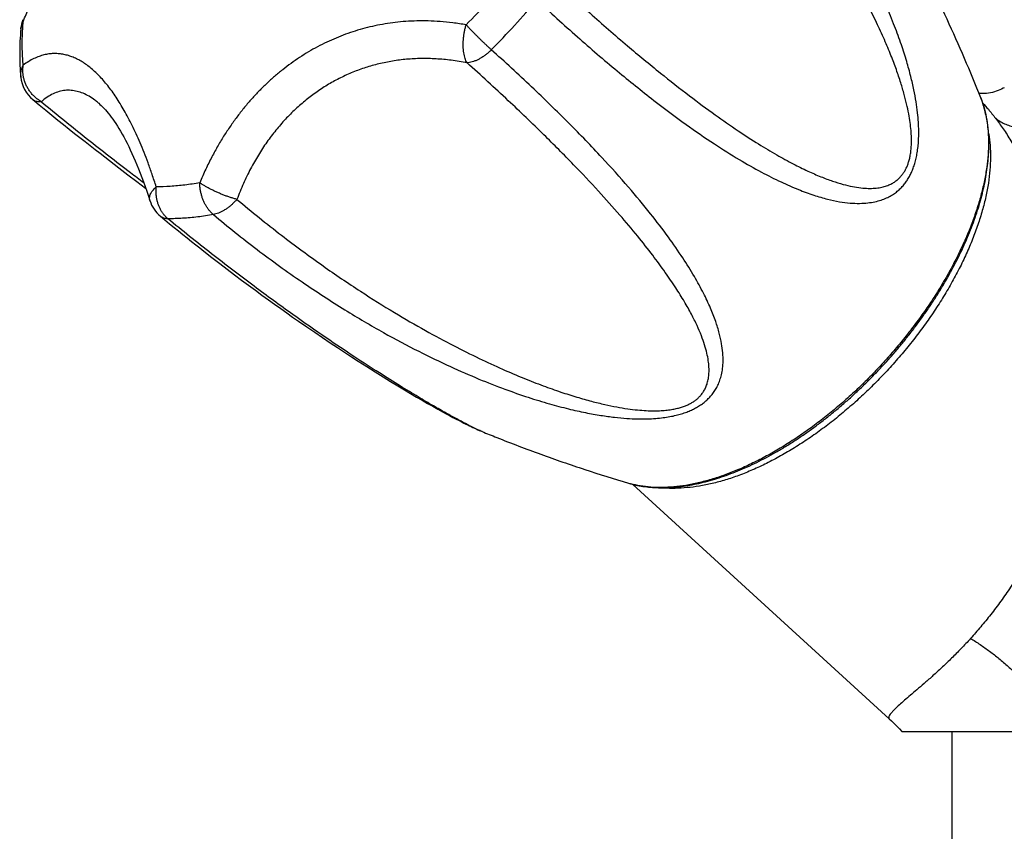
# Model space of a CAD drawing. Header units: millimetres. Extents: x 707 to 1831, y -376 to 865.
# Tile 16 of 27: x 822 to 880, y 566 to 614. Entities that reach past the tile are written whole.
import ezdxf

# ---------------------------------------------------------------- set-up
doc = ezdxf.new("R2010")
doc.units = ezdxf.units.MM
doc.header["$LTSCALE"] = 30.734
doc.layers.get('0').update_dxf_attribs({"linetype": 'CONTINUOUS'})

msp = doc.modelspace()

# ---------------------------------------------------------------- linework, layer by layer
at = {"color": 7, "linetype": 'CONTINUOUS'}
for p, q in [((826.249, 609.267), (826.249, 609.268)), ((826.923, 605.81), (827.481, 605.383)), ((827.481, 605.383), (828.028, 604.967)), ((828.028, 604.967), (828.565, 604.561)), ((828.565, 604.561), (829.085, 604.171)), ((833.052, 600.018), (833.516, 599.66)), ((833.516, 599.66), (833.966, 599.315)), ((833.966, 599.315), (834.405, 598.983)), ((834.405, 598.983), (834.831, 598.662)), ((834.831, 598.662), (835.247, 598.353)), ((835.247, 598.353), (835.652, 598.053)), ((835.652, 598.053), (836.047, 597.764)), ((836.047, 597.764), (836.432, 597.484)), ((836.432, 597.484), (836.808, 597.213)), ((836.808, 597.213), (837.175, 596.95)), ((837.175, 596.95), (837.534, 596.695)), ((837.534, 596.695), (837.884, 596.448)), ((837.884, 596.448), (838.226, 596.209)), ((838.226, 596.209), (838.725, 595.863)), ((838.725, 595.863), (839.207, 595.532)), ((839.207, 595.532), (839.674, 595.215)), ((839.674, 595.215), (840.126, 594.911)), ((840.126, 594.911), (840.564, 594.62)), ((840.564, 594.62), (840.989, 594.339)), ((840.989, 594.339), (841.402, 594.07)), ((841.402, 594.07), (841.804, 593.81)), ((841.804, 593.81), (842.323, 593.478)), ((842.323, 593.478), (842.82, 593.164)), ((842.82, 593.164), (843.296, 592.868)), ((843.296, 592.868), (843.747, 592.59)), ((843.747, 592.59), (844.173, 592.33)), ((844.173, 592.33), (844.572, 592.09)), ((844.572, 592.09), (844.947, 591.867)), ((844.947, 591.867), (845.3, 591.66)), ((845.3, 591.66), (845.635, 591.465)), ((845.635, 591.465), (845.958, 591.279)), ((845.958, 591.279), (846.27, 591.102)), ((846.27, 591.102), (846.571, 590.933)), ((846.571, 590.933), (846.862, 590.772)), ((846.862, 590.772), (847.072, 590.658)), ((847.072, 590.658), (847.276, 590.547)), ((847.276, 590.547), (847.474, 590.442)), ((847.474, 590.442), (847.664, 590.341)), ((847.664, 590.341), (847.848, 590.246)), ((847.848, 590.246), (848.026, 590.155)), ((848.026, 590.155), (848.141, 590.096)), ((848.141, 590.096), (848.253, 590.041)), ((848.253, 590.041), (848.362, 589.987)), ((848.362, 589.987), (848.468, 589.935)), ((848.468, 589.935), (848.571, 589.885)), ((848.571, 589.885), (848.673, 589.837)), ((848.673, 589.837), (848.771, 589.791)), ((848.771, 589.791), (848.868, 589.747)), ((848.868, 589.747), (848.961, 589.705)), ((848.961, 589.705), (849.052, 589.665)), ((858.254, 586.431), (873.6, 572.404)), ((874.345, 571.64), (932.366, 571.64)), ((877.356, 271.64), (877.356, 571.64))]:
    msp.add_line(p, q, dxfattribs=at)
for points in [[(880.483, 610.176), (880.417, 610.139), (880.325, 610.091), (880.225, 610.044), (880.117, 610), (880.005, 609.959), (879.888, 609.923), (879.769, 609.892), (879.65, 609.867), (879.532, 609.848), (879.417, 609.834), (879.307, 609.826), (879.203, 609.823), (879.106, 609.824), (879.015, 609.828), (878.968, 609.832)], [(822.331, 609.462), (822.716, 609.146), (823.104, 608.829), (823.475, 608.528), (823.833, 608.24), (824.177, 607.963), (824.511, 607.697), (824.835, 607.439), (825.152, 607.189), (825.461, 606.945), (825.764, 606.708), (826.061, 606.476), (826.353, 606.25), (826.923, 605.81)], [(826.249, 609.267), (826.274, 609.246), (826.35, 609.179), (826.429, 609.105), (826.509, 609.026), (826.591, 608.941), (826.675, 608.849), (826.76, 608.751), (826.847, 608.646), (826.935, 608.535), (827.024, 608.418), (827.115, 608.293), (827.207, 608.162), (827.3, 608.024), (827.393, 607.879), (827.488, 607.726), (827.583, 607.566), (827.68, 607.399), (827.776, 607.225), (827.874, 607.043), (827.971, 606.854), (828.069, 606.657), (828.168, 606.452), (828.266, 606.24), (828.365, 606.02), (828.463, 605.793), (828.562, 605.557), (828.661, 605.314), (828.76, 605.062), (828.858, 604.803), (828.956, 604.536), (829.054, 604.261), (829.152, 603.977), (829.25, 603.686), (829.338, 603.413)], [(829.972, 602.478), (830.237, 602.261), (830.513, 602.035), (830.785, 601.814), (831.053, 601.598), (831.316, 601.386), (831.576, 601.179), (831.831, 600.975), (832.083, 600.776), (832.331, 600.581), (832.575, 600.389), (833.052, 600.018)], [(849.052, 589.665), (849.097, 589.646), (849.141, 589.627), (849.185, 589.609), (849.219, 589.595)], [(873.598, 572.406), (873.735, 572.278), (873.895, 572.122), (874.051, 571.963), (874.203, 571.799), (874.345, 571.64)]]:
    msp.add_lwpolyline(points, dxfattribs=at)
at = {"color": 9, "linetype": 'CONTINUOUS'}
for centre, radius, start, end in [((816.173, 645.894), 45.292, 315.12397, 317.57258), ((816.255, 645.821), 47.303, 317.57026, 320.01825), ((816.279, 645.796), 47.269, 315.12271, 317.57251), ((859.605, 591.932), 5.665, 253.50304, 254.88332)]:
    msp.add_arc(centre, radius, start, end, dxfattribs=at)
at = {"color": 7, "linetype": 'CONTINUOUS'}
for centre, radius, start, end in [((823.606, 613.52), 2, 158.71951, 174.87994), ((823.603, 611.006), 2, 185.5818, 230.50188), ((831.243, 604.022), 2, 197.72703, 230.56035), ((860.77, 593.504), 7.302, 264.92394, 270.05756)]:
    msp.add_arc(centre, radius, start, end, dxfattribs=at)
at = {"color": 9, "linetype": 'CONTINUOUS'}
for points, knots in [([(852.501, 615.426), (853.3, 614.681), (854.882, 613.24), (857.219, 611.235), (859.39, 609.488), (861.332, 608.035), (863.039, 606.855), (864.545, 605.904), (865.878, 605.145), (867.06, 604.547), (868.109, 604.087), (869.04, 603.745), (869.864, 603.504), (870.594, 603.348), (871.237, 603.265), (871.802, 603.242), (872.297, 603.27), (872.729, 603.339), (873.104, 603.441), (873.431, 603.568), (873.715, 603.716), (873.965, 603.881), (874.185, 604.062), (874.378, 604.256), (874.55, 604.463), (874.702, 604.683), (874.837, 604.918), (874.956, 605.168), (875.06, 605.436), (875.151, 605.725), (875.227, 606.037), (875.288, 606.378), (875.333, 606.752), (875.36, 607.164), (875.365, 607.621), (875.344, 608.132), (875.293, 608.705), (875.204, 609.349), (875.071, 610.072), (874.884, 610.882), (874.636, 611.784), (874.315, 612.788), (873.909, 613.901), (873.406, 615.133), (872.79, 616.492), (872.042, 617.991), (871.138, 619.641), (870.049, 621.459), (868.738, 623.461), (867.158, 625.664), (865.289, 628.037), (863.164, 630.486), (861.626, 632.091), (860.834, 632.88)], [0, 0, 0, 0, 0.055278, 0.108249, 0.155756, 0.196268, 0.230936, 0.260711, 0.286364, 0.308516, 0.327681, 0.344279, 0.358659, 0.371133, 0.381975, 0.39143, 0.399717, 0.407019, 0.413508, 0.419356, 0.424715, 0.429719, 0.434473, 0.439068, 0.443573, 0.448062, 0.452598, 0.457243, 0.462068, 0.46714, 0.472534, 0.47834, 0.484643, 0.491562, 0.49922, 0.50778, 0.517419, 0.528324, 0.54067, 0.55461, 0.570327, 0.588022, 0.607917, 0.630255, 0.655312, 0.683419, 0.714986, 0.750507, 0.790599, 0.836015, 0.887614, 0.943397, 1, 1, 1, 1]), ([(853.154, 616.942), (853.983, 616.167), (855.558, 614.729), (857.81, 612.768), (859.803, 611.118), (861.556, 609.742), (863.109, 608.591), (864.489, 607.631), (865.719, 606.832), (866.818, 606.172), (867.802, 605.632), (868.682, 605.197), (869.471, 604.852), (870.177, 604.586), (870.808, 604.391), (871.372, 604.256), (871.875, 604.176), (872.321, 604.143), (872.716, 604.152), (873.064, 604.197), (873.367, 604.271), (873.629, 604.372), (873.853, 604.491), (874.044, 604.625), (874.207, 604.771), (874.347, 604.927), (874.468, 605.094), (874.573, 605.272), (874.664, 605.464), (874.742, 605.672), (874.808, 605.9), (874.862, 606.152), (874.902, 606.434), (874.926, 606.753), (874.931, 607.114), (874.912, 607.523), (874.866, 607.984), (874.788, 608.499), (874.672, 609.071), (874.515, 609.706), (874.31, 610.407), (874.053, 611.179), (873.735, 612.028), (873.349, 612.96), (872.887, 613.983), (872.336, 615.105), (871.684, 616.335), (870.916, 617.683), (870.012, 619.16), (868.95, 620.779), (867.7, 622.555), (866.225, 624.505), (864.474, 626.652), (862.407, 628.989), (860.877, 630.577), (860.053, 631.394)], [0, 0, 0, 0, 0.05991, 0.112542, 0.15757, 0.196459, 0.230189, 0.259557, 0.285187, 0.307594, 0.327204, 0.344379, 0.359426, 0.372612, 0.384169, 0.3943, 0.40319, 0.411005, 0.417897, 0.424004, 0.429454, 0.434348, 0.438774, 0.442834, 0.446643, 0.450294, 0.453882, 0.457491, 0.461193, 0.465069, 0.469206, 0.473698, 0.47867, 0.484246, 0.490556, 0.497725, 0.505839, 0.514969, 0.525209, 0.536667, 0.549461, 0.563727, 0.579616, 0.5973, 0.616978, 0.638875, 0.663255, 0.690423, 0.720738, 0.754631, 0.792617, 0.835362, 0.883665, 0.938769, 1, 1, 1, 1]), ([(821.761, 614.14), (821.87, 614.418), (822.083, 614.958), (822.399, 615.745), (822.705, 616.492), (823.001, 617.205), (823.291, 617.891), (823.575, 618.555), (823.856, 619.202), (824.133, 619.835), (824.409, 620.457), (824.684, 621.069), (824.958, 621.673), (825.231, 622.268), (825.503, 622.856), (825.775, 623.433), (826.044, 624), (826.31, 624.555), (826.573, 625.096), (826.832, 625.621), (827.086, 626.132), (827.336, 626.626), (827.582, 627.104), (827.824, 627.568), (828.063, 628.017), (828.3, 628.454), (828.536, 628.879), (828.772, 629.294), (829.009, 629.7), (829.249, 630.098), (829.453, 630.422), (829.579, 630.614), (829.62, 630.678)], [0, 0, 0, 0, 0.048865, 0.09499, 0.138846, 0.18086, 0.221386, 0.260725, 0.299116, 0.336769, 0.373825, 0.410406, 0.446561, 0.48232, 0.517647, 0.552485, 0.586749, 0.620338, 0.653161, 0.685147, 0.716243, 0.746449, 0.775773, 0.804276, 0.83202, 0.859096, 0.88559, 0.911601, 0.937218, 0.962518, 0.987568, 1, 1, 1, 1]), ([(821.614, 613.698), (821.615, 613.71), (821.621, 613.768), (821.642, 613.874), (821.691, 614.011), (821.736, 614.098), (821.761, 614.14)], [0, 0, 0, 0, 0.073008, 0.377083, 0.685154, 1, 1, 1, 1]), ([(821.759, 611.521), (821.731, 611.8), (821.696, 612.372), (821.698, 613.246), (821.735, 613.839), (821.761, 614.14)], [0, 0, 0, 0, 0.321114, 0.654342, 1, 1, 1, 1]), ([(821.742, 614.246), (821.741, 614.244), (821.736, 614.227), (821.737, 614.188), (821.752, 614.157), (821.761, 614.14)], [0, 0, 0, 0, 0.063472, 0.475268, 1, 1, 1, 1]), ([(848.269, 613.936), (848.003, 613.984), (847.487, 614.063), (846.73, 614.14), (846.013, 614.176), (845.329, 614.176), (844.671, 614.146), (844.034, 614.085), (843.415, 613.997), (842.809, 613.882), (842.214, 613.74), (841.629, 613.571), (841.051, 613.376), (840.482, 613.153), (839.921, 612.902), (839.37, 612.625), (838.829, 612.32), (838.3, 611.99), (837.784, 611.635), (837.284, 611.256), (836.798, 610.854), (836.328, 610.428), (835.873, 609.98), (835.433, 609.508), (835.006, 609.011), (834.591, 608.486), (834.188, 607.93), (833.794, 607.338), (833.41, 606.703), (833.034, 606.02), (832.667, 605.277), (832.438, 604.756), (832.325, 604.484)], [0, 0, 0, 0, 0.040192, 0.077746, 0.113204, 0.14703, 0.179606, 0.211247, 0.242228, 0.272769, 0.303065, 0.333259, 0.36348, 0.393802, 0.424278, 0.454924, 0.485728, 0.516675, 0.547739, 0.578904, 0.610188, 0.641616, 0.67327, 0.705252, 0.737712, 0.770832, 0.804844, 0.840018, 0.876684, 0.915236, 0.956154, 1, 1, 1, 1]), ([(848.324, 611.658), (848.3, 611.699), (848.256, 611.787), (848.202, 611.932), (848.159, 612.094), (848.126, 612.271), (848.104, 612.46), (848.093, 612.659), (848.094, 612.867), (848.107, 613.08), (848.131, 613.296), (848.165, 613.512), (848.211, 613.726), (848.248, 613.867), (848.269, 613.936)], [0, 0, 0, 0, 0.060677, 0.127016, 0.198931, 0.276091, 0.357965, 0.443887, 0.533142, 0.624941, 0.718428, 0.812707, 0.906865, 1, 1, 1, 1]), ([(849.776, 612.444), (849.733, 612.483), (849.645, 612.563), (849.512, 612.688), (849.374, 612.819), (849.232, 612.955), (849.088, 613.095), (848.944, 613.238), (848.802, 613.381), (848.661, 613.524), (848.525, 613.664), (848.395, 613.802), (848.31, 613.892), (848.269, 613.936)], [0, 0, 0, 0, 0.081644, 0.16795, 0.258063, 0.351058, 0.44594, 0.541723, 0.637421, 0.732053, 0.824668, 0.914302, 1, 1, 1, 1]), ([(833.138, 602.581), (833.997, 601.861), (835.735, 600.472), (838.367, 598.574), (840.898, 596.924), (843.232, 595.55), (845.341, 594.425), (847.247, 593.505), (848.971, 592.753), (850.529, 592.142), (851.937, 591.65), (853.208, 591.26), (854.353, 590.956), (855.381, 590.726), (856.302, 590.559), (857.125, 590.445), (857.858, 590.377), (858.508, 590.346), (859.085, 590.346), (859.597, 590.372), (860.052, 590.418), (860.461, 590.481), (860.829, 590.559), (861.164, 590.651), (861.468, 590.755), (861.748, 590.871), (862.006, 591), (862.244, 591.141), (862.466, 591.296), (862.672, 591.468), (862.863, 591.658), (863.039, 591.869), (863.199, 592.104), (863.341, 592.368), (863.463, 592.666), (863.56, 593.004), (863.627, 593.387), (863.657, 593.824), (863.639, 594.32), (863.566, 594.881), (863.424, 595.514), (863.203, 596.227), (862.888, 597.026), (862.464, 597.922), (861.912, 598.924), (861.211, 600.046), (860.337, 601.304), (859.256, 602.717), (857.93, 604.309), (856.311, 606.11), (854.377, 608.116), (852.168, 610.266), (850.59, 611.714), (849.775, 612.444)], [0, 0, 0, 0, 0.056664, 0.112528, 0.164126, 0.209478, 0.24953, 0.285015, 0.316554, 0.344637, 0.369677, 0.392004, 0.411893, 0.429586, 0.445304, 0.459248, 0.4716, 0.482523, 0.492181, 0.500757, 0.508428, 0.515352, 0.521666, 0.527474, 0.532878, 0.537955, 0.542782, 0.547434, 0.551972, 0.556466, 0.560981, 0.56558, 0.570343, 0.575356, 0.58073, 0.586592, 0.593095, 0.600406, 0.608697, 0.618159, 0.629005, 0.641479, 0.655855, 0.672442, 0.691591, 0.713721, 0.739343, 0.769075, 0.803692, 0.84412, 0.891615, 0.944666, 1, 1, 1, 1]), ([(849.776, 612.444), (849.726, 612.394), (849.625, 612.298), (849.466, 612.164), (849.303, 612.044), (849.137, 611.937), (848.969, 611.846), (848.803, 611.772), (848.639, 611.715), (848.48, 611.676), (848.375, 611.662), (848.324, 611.658)], [0, 0, 0, 0, 0.125417, 0.248865, 0.369742, 0.487164, 0.60034, 0.708613, 0.811486, 0.908648, 1, 1, 1, 1]), ([(829.717, 604.247), (829.637, 604.496), (829.479, 604.974), (829.235, 605.659), (828.995, 606.287), (828.758, 606.867), (828.523, 607.403), (828.287, 607.901), (828.051, 608.368), (827.813, 608.805), (827.572, 609.215), (827.327, 609.6), (827.078, 609.96), (826.824, 610.295), (826.566, 610.606), (826.304, 610.891), (826.038, 611.15), (825.769, 611.381), (825.498, 611.584), (825.226, 611.76), (824.953, 611.907), (824.679, 612.026), (824.403, 612.117), (824.127, 612.18), (823.849, 612.215), (823.567, 612.221), (823.282, 612.197), (822.991, 612.14), (822.693, 612.049), (822.386, 611.919), (822.07, 611.743), (821.863, 611.6), (821.759, 611.521)], [0, 0, 0, 0, 0.062231, 0.11961, 0.1727, 0.222074, 0.268287, 0.31182, 0.353089, 0.392434, 0.430061, 0.466148, 0.500797, 0.534088, 0.566057, 0.596707, 0.62605, 0.654095, 0.680875, 0.706468, 0.730977, 0.754556, 0.777403, 0.799735, 0.821818, 0.843935, 0.866436, 0.889714, 0.914203, 0.94039, 0.968803, 1, 1, 1, 1]), ([(848.324, 611.658), (848.012, 611.721), (847.395, 611.823), (846.476, 611.91), (845.581, 611.93), (844.712, 611.885), (843.868, 611.779), (843.049, 611.614), (842.255, 611.39), (841.487, 611.11), (840.745, 610.775), (840.03, 610.385), (839.34, 609.942), (838.678, 609.444), (838.045, 608.893), (837.441, 608.288), (836.867, 607.628), (836.326, 606.913), (835.82, 606.142), (835.351, 605.314), (834.921, 604.428), (834.668, 603.81), (834.549, 603.491)], [0, 0, 0, 0, 0.05437, 0.106828, 0.157652, 0.207106, 0.255445, 0.302914, 0.349753, 0.396192, 0.442457, 0.488769, 0.535346, 0.5824, 0.630133, 0.678748, 0.72844, 0.779408, 0.831847, 0.885956, 0.941938, 1, 1, 1, 1]), ([(821.612, 610.811), (821.609, 610.842), (821.605, 610.925), (821.611, 611.062), (821.639, 611.218), (821.688, 611.373), (821.733, 611.472), (821.759, 611.521)], [0, 0, 0, 0, 0.126321, 0.339912, 0.555902, 0.775593, 1, 1, 1, 1]), ([(822.849, 609.337), (822.786, 609.372), (822.663, 609.449), (822.491, 609.584), (822.333, 609.735), (822.19, 609.902), (822.063, 610.082), (821.956, 610.273), (821.868, 610.474), (821.801, 610.68), (821.756, 610.891), (821.733, 611.103), (821.732, 611.313), (821.747, 611.452), (821.759, 611.521)], [0, 0, 0, 0, 0.08338, 0.167359, 0.251808, 0.336533, 0.421296, 0.505857, 0.590036, 0.673666, 0.75659, 0.838675, 0.919828, 1, 1, 1, 1]), ([(834.549, 603.491), (835.422, 602.756), (837.113, 601.395), (839.589, 599.57), (841.852, 598.034), (843.902, 596.749), (845.764, 595.668), (847.457, 594.756), (848.998, 593.987), (850.401, 593.34), (851.679, 592.796), (852.843, 592.342), (853.903, 591.966), (854.868, 591.658), (855.745, 591.41), (856.541, 591.214), (857.263, 591.065), (857.916, 590.956), (858.504, 590.884), (859.033, 590.843), (859.506, 590.83), (859.926, 590.841), (860.297, 590.871), (860.623, 590.918), (860.91, 590.977), (861.164, 591.048), (861.392, 591.129), (861.597, 591.219), (861.784, 591.32), (861.956, 591.432), (862.115, 591.558), (862.262, 591.7), (862.397, 591.861), (862.519, 592.045), (862.626, 592.257), (862.714, 592.5), (862.777, 592.779), (862.812, 593.096), (862.811, 593.453), (862.77, 593.853), (862.684, 594.301), (862.545, 594.799), (862.348, 595.352), (862.084, 595.967), (861.745, 596.648), (861.321, 597.402), (860.799, 598.239), (860.167, 599.167), (859.407, 600.197), (858.499, 601.343), (857.421, 602.62), (856.143, 604.049), (854.628, 605.653), (852.827, 607.464), (850.704, 609.499), (849.156, 610.914), (848.324, 611.658)], [0, 0, 0, 0, 0.060236, 0.114547, 0.162272, 0.204574, 0.242231, 0.275886, 0.30604, 0.333109, 0.357441, 0.379335, 0.399044, 0.416791, 0.432768, 0.447143, 0.460065, 0.471666, 0.482063, 0.491361, 0.49965, 0.507014, 0.513528, 0.519279, 0.524389, 0.528993, 0.533201, 0.537114, 0.540827, 0.544412, 0.547943, 0.551502, 0.555159, 0.559006, 0.56314, 0.567652, 0.572637, 0.578192, 0.584424, 0.591451, 0.599409, 0.608444, 0.618717, 0.630405, 0.643707, 0.658849, 0.676088, 0.695724, 0.718107, 0.74365, 0.772853, 0.806317, 0.84481, 0.889286, 0.941108, 1, 1, 1, 1]), ([(879.955, 608.351), (880.037, 608.285), (880.211, 608.162), (880.496, 608.01), (880.806, 607.888), (881.138, 607.798), (881.49, 607.741), (881.859, 607.716), (882.241, 607.725), (882.635, 607.766), (883.036, 607.84), (883.442, 607.946), (883.85, 608.082), (884.257, 608.249), (884.659, 608.445), (885.054, 608.668), (885.438, 608.916), (885.808, 609.188), (886.162, 609.482), (886.497, 609.795), (886.81, 610.124), (887.098, 610.468), (887.275, 610.707), (887.358, 610.829)], [0, 0, 0, 0, 0.036643, 0.074146, 0.112758, 0.152676, 0.194042, 0.236937, 0.281392, 0.327387, 0.374859, 0.423708, 0.473799, 0.524972, 0.577042, 0.629809, 0.683056, 0.73656, 0.790092, 0.843424, 0.896329, 0.948589, 1, 1, 1, 1]), ([(826.249, 609.268), (826.184, 609.323), (826.006, 609.464), (825.707, 609.664), (825.349, 609.844), (824.988, 609.965), (824.625, 610.025), (824.261, 610.022), (823.898, 609.953), (823.537, 609.817), (823.181, 609.612), (822.958, 609.435), (822.849, 609.337)], [0, 0, 0, 0, 0.067728, 0.180375, 0.285852, 0.385787, 0.482167, 0.577361, 0.674015, 0.774897, 0.882725, 1, 1, 1, 1]), ([(822.849, 609.337), (822.805, 609.332), (822.719, 609.327), (822.595, 609.34), (822.482, 609.371), (822.394, 609.415), (822.347, 609.449), (822.331, 609.462)], [0, 0, 0, 0, 0.243316, 0.469286, 0.681214, 0.883765, 1, 1, 1, 1]), ([(879.077, 609.563), (879.089, 609.531), (879.175, 609.308), (879.312, 608.877), (879.444, 608.249), (879.522, 607.585), (879.547, 606.886), (879.518, 606.155), (879.436, 605.397), (879.3, 604.612), (879.112, 603.806), (878.872, 602.982), (878.581, 602.142), (878.241, 601.292), (877.853, 600.433), (877.418, 599.57), (876.939, 598.706), (876.417, 597.846), (875.855, 596.993), (875.255, 596.15), (874.62, 595.321), (873.952, 594.51), (873.487, 593.983), (873.25, 593.724)], [0, 0, 0, 0, 0.005818, 0.040653, 0.07694, 0.114844, 0.154483, 0.195934, 0.239234, 0.284386, 0.331364, 0.380114, 0.430559, 0.482603, 0.536131, 0.591015, 0.647111, 0.704266, 0.762318, 0.821095, 0.880423, 0.940119, 1, 1, 1, 1]), ([(822.849, 609.337), (823.761, 608.583), (825.524, 607.157), (827.576, 605.556), (828.704, 604.694), (828.971, 604.491)], [0, 0, 0, 0, 0.454636, 0.871098, 1, 1, 1, 1]), ([(879.187, 609.262), (879.304, 609.138), (879.569, 608.841), (879.818, 608.531), (879.955, 608.351)], [0, 0, 0, 0, 0.429684, 1, 1, 1, 1]), ([(879.955, 608.351), (880.112, 608.146), (880.43, 607.703), (880.896, 606.979), (881.368, 606.161), (881.841, 605.243), (882.306, 604.228), (882.755, 603.118), (883.176, 601.921), (883.56, 600.649), (883.895, 599.318), (884.173, 597.945), (884.386, 596.55), (884.531, 595.153), (884.604, 593.768), (884.607, 592.41), (884.542, 591.088), (884.411, 589.807), (884.218, 588.572), (883.967, 587.382), (883.661, 586.238), (883.303, 585.139), (882.897, 584.082), (882.446, 583.068), (881.954, 582.097), (881.426, 581.167), (880.867, 580.282), (880.285, 579.443), (879.687, 578.651), (879.081, 577.908), (878.669, 577.436), (878.464, 577.209)], [0, 0, 0, 0, 0.023087, 0.048606, 0.076678, 0.107352, 0.140588, 0.176247, 0.214072, 0.253699, 0.294665, 0.336453, 0.378532, 0.420417, 0.461706, 0.502114, 0.541467, 0.579699, 0.616823, 0.652908, 0.688055, 0.722374, 0.755971, 0.788925, 0.821287, 0.853059, 0.884196, 0.914605, 0.94415, 0.972671, 1, 1, 1, 1]), ([(829.338, 603.413), (829.335, 603.424), (829.322, 603.469), (829.313, 603.552), (829.324, 603.663), (829.36, 603.779), (829.418, 603.896), (829.497, 604.015), (829.598, 604.134), (829.675, 604.209), (829.717, 604.247)], [0, 0, 0, 0, 0.034817, 0.143577, 0.258045, 0.381663, 0.516771, 0.664675, 0.825824, 1, 1, 1, 1]), ([(830.416, 602.332), (830.371, 602.369), (830.285, 602.449), (830.168, 602.583), (830.062, 602.731), (829.968, 602.893), (829.887, 603.067), (829.82, 603.251), (829.768, 603.442), (829.731, 603.639), (829.71, 603.841), (829.704, 604.044), (829.711, 604.179), (829.717, 604.247)], [0, 0, 0, 0, 0.081758, 0.165771, 0.252078, 0.340594, 0.431121, 0.523418, 0.617195, 0.712116, 0.807834, 0.903944, 1, 1, 1, 1]), ([(832.325, 604.484), (832.028, 604.43), (831.441, 604.341), (830.57, 604.26), (829.998, 604.244), (829.717, 604.247)], [0, 0, 0, 0, 0.345658, 0.678886, 1, 1, 1, 1]), ([(833.138, 602.58), (833.093, 602.617), (833.007, 602.697), (832.887, 602.831), (832.777, 602.979), (832.676, 603.14), (832.586, 603.313), (832.509, 603.495), (832.444, 603.685), (832.392, 603.881), (832.355, 604.081), (832.331, 604.282), (832.325, 604.417), (832.325, 604.484)], [0, 0, 0, 0, 0.081158, 0.165181, 0.251934, 0.34116, 0.432491, 0.525526, 0.619823, 0.71491, 0.810315, 0.905524, 1, 1, 1, 1]), ([(834.549, 603.491), (834.486, 603.508), (834.357, 603.544), (834.162, 603.604), (833.962, 603.673), (833.759, 603.749), (833.556, 603.83), (833.355, 603.917), (833.159, 604.007), (832.97, 604.101), (832.791, 604.196), (832.622, 604.292), (832.468, 604.387), (832.371, 604.452), (832.325, 604.484)], [0, 0, 0, 0, 0.079901, 0.163695, 0.250493, 0.339314, 0.429108, 0.51881, 0.607409, 0.69391, 0.777329, 0.856724, 0.931214, 1, 1, 1, 1]), ([(834.549, 603.491), (834.503, 603.438), (834.407, 603.335), (834.257, 603.19), (834.1, 603.056), (833.94, 602.937), (833.777, 602.831), (833.614, 602.742), (833.453, 602.67), (833.295, 602.615), (833.189, 602.59), (833.138, 602.58)], [0, 0, 0, 0, 0.123912, 0.246544, 0.366963, 0.484289, 0.59771, 0.706497, 0.810033, 0.907869, 1, 1, 1, 1]), ([(830.416, 602.332), (830.372, 602.333), (830.287, 602.339), (830.166, 602.368), (830.061, 602.414), (829.999, 602.456), (829.972, 602.478)], [0, 0, 0, 0, 0.275531, 0.534327, 0.781632, 1, 1, 1, 1]), ([(833.138, 602.581), (832.828, 602.524), (832.215, 602.431), (831.306, 602.347), (830.708, 602.33), (830.415, 602.332)], [0, 0, 0, 0, 0.345714, 0.678848, 1, 1, 1, 1]), ([(849.219, 589.595), (849.136, 589.629), (848.941, 589.714), (848.609, 589.873), (848.187, 590.087), (847.664, 590.365), (847.027, 590.717), (846.26, 591.155), (845.347, 591.693), (844.268, 592.349), (843, 593.144), (841.517, 594.105), (839.787, 595.266), (837.774, 596.672), (835.481, 598.344), (832.983, 600.254), (831.278, 601.623), (830.415, 602.332)], [0, 0, 0, 0, 0.011906, 0.02798, 0.048549, 0.074303, 0.106004, 0.144489, 0.190704, 0.245755, 0.310976, 0.387963, 0.478707, 0.585551, 0.711685, 0.852801, 1, 1, 1, 1]), ([(873.25, 593.724), (873.012, 593.464), (872.53, 592.954), (871.782, 592.216), (871.013, 591.509), (870.227, 590.836), (869.428, 590.2), (868.618, 589.603), (867.801, 589.048), (866.98, 588.538), (866.16, 588.074), (865.343, 587.659), (864.533, 587.294), (863.733, 586.981), (862.947, 586.722), (862.178, 586.516), (861.43, 586.366), (860.705, 586.272), (860.007, 586.234), (859.338, 586.253), (858.712, 586.327), (858.314, 586.413), (858.128, 586.464)], [0, 0, 0, 0, 0.060348, 0.12051, 0.180301, 0.239537, 0.298041, 0.355643, 0.412176, 0.467488, 0.521434, 0.573884, 0.624723, 0.673853, 0.721198, 0.766703, 0.810341, 0.852115, 0.892064, 0.930263, 0.966833, 1, 1, 1, 1]), ([(878.464, 577.209), (878.276, 577), (877.903, 576.599), (877.342, 576.033), (876.802, 575.515), (876.289, 575.045), (875.81, 574.619), (875.367, 574.235), (874.966, 573.892), (874.712, 573.676), (874.594, 573.573)], [0, 0, 0, 0, 0.158708, 0.308938, 0.449884, 0.580965, 0.701777, 0.812037, 0.911522, 1, 1, 1, 1]), ([(878.464, 577.209), (878.658, 577.092), (879.044, 576.845), (879.612, 576.443), (880.171, 576.006), (880.718, 575.538), (881.251, 575.042), (881.765, 574.52), (882.257, 573.976), (882.725, 573.413), (883.166, 572.835), (883.575, 572.245), (883.829, 571.843), (883.95, 571.64)], [0, 0, 0, 0, 0.086075, 0.174286, 0.264272, 0.355652, 0.448029, 0.54099, 0.634119, 0.726997, 0.819206, 0.910339, 1, 1, 1, 1]), ([(874.594, 573.573), (874.486, 573.481), (874.288, 573.309), (874.021, 573.068), (873.813, 572.865), (873.667, 572.693), (873.58, 572.563), (873.559, 572.453), (873.588, 572.417), (873.598, 572.408)], [0, 0, 0, 0, 0.267028, 0.492432, 0.675298, 0.815117, 0.912862, 0.97486, 1, 1, 1, 1])]:
    msp.add_open_spline(points, degree=3, knots=knots, dxfattribs=at)
at = {"color": 7, "linetype": 'CONTINUOUS'}
for points, knots in [([(879.077, 609.563), (878.762, 610.355), (878.11, 611.933), (877.061, 614.283), (876.086, 616.312), (875.453, 617.557), (875.209, 618.028)], [0, 0, 0, 0, 0.274664, 0.550102, 0.829087, 1, 1, 1, 1]), ([(821.614, 613.698), (821.592, 613.45), (821.558, 612.957), (821.54, 612.225), (821.556, 611.511), (821.59, 611.042), (821.612, 610.811)], [0, 0, 0, 0, 0.259069, 0.512166, 0.759178, 1, 1, 1, 1]), ([(873.322, 593.658), (873.485, 593.837), (873.807, 594.198), (874.277, 594.75), (874.732, 595.312), (875.171, 595.883), (875.594, 596.461), (875.999, 597.045), (876.386, 597.635), (876.754, 598.228), (877.102, 598.824), (877.43, 599.422), (877.737, 600.021), (878.022, 600.619), (878.285, 601.215), (878.524, 601.809), (878.74, 602.398), (878.932, 602.982), (879.099, 603.56), (879.242, 604.13), (879.358, 604.692), (879.449, 605.244), (879.514, 605.784), (879.553, 606.313), (879.565, 606.827), (879.55, 607.327), (879.509, 607.811), (879.441, 608.278), (879.347, 608.726), (879.228, 609.154), (879.13, 609.429), (879.077, 609.563)], [0, 0, 0, 0, 0.041112, 0.082166, 0.123104, 0.163871, 0.204411, 0.244668, 0.284591, 0.324124, 0.363224, 0.401828, 0.439909, 0.477401, 0.514283, 0.5505, 0.586027, 0.620828, 0.65487, 0.688141, 0.720597, 0.752254, 0.783054, 0.813037, 0.84216, 0.870457, 0.897916, 0.924565, 0.95044, 0.975558, 1, 1, 1, 1]), ([(879.537, 607.461), (879.541, 607.439), (879.584, 607.193), (879.643, 606.706), (879.666, 605.987), (879.63, 605.235), (879.535, 604.452), (879.382, 603.642), (879.173, 602.81), (878.907, 601.958), (878.586, 601.092), (878.211, 600.215), (877.785, 599.332), (877.31, 598.447), (876.787, 597.563), (876.22, 596.687), (875.611, 595.821), (874.962, 594.97), (874.278, 594.138), (873.562, 593.329), (872.816, 592.547), (872.046, 591.796), (871.253, 591.08), (870.443, 590.401), (869.619, 589.764), (868.785, 589.171), (867.945, 588.626), (867.103, 588.13), (866.264, 587.686), (865.431, 587.297), (864.609, 586.964), (863.801, 586.689), (863.011, 586.474), (862.243, 586.319), (861.501, 586.225), (861.015, 586.202), (860.777, 586.202)], [0, 0, 0, 0, 0.002187, 0.024387, 0.047656, 0.072088, 0.097652, 0.124383, 0.152261, 0.181197, 0.211204, 0.242167, 0.273996, 0.306654, 0.339969, 0.373891, 0.408299, 0.443024, 0.478028, 0.513128, 0.548205, 0.583184, 0.617868, 0.652204, 0.686055, 0.719266, 0.75181, 0.783524, 0.814335, 0.844195, 0.872973, 0.900678, 0.927246, 0.95263, 0.976889, 1, 1, 1, 1]), ([(857.997, 586.501), (858.134, 586.46), (858.417, 586.387), (858.855, 586.306), (859.31, 586.253), (859.781, 586.227), (860.267, 586.23), (860.767, 586.26), (861.279, 586.318), (861.802, 586.404), (862.335, 586.517), (862.877, 586.658), (863.426, 586.825), (863.981, 587.018), (864.542, 587.236), (865.107, 587.48), (865.674, 587.748), (866.244, 588.04), (866.814, 588.355), (867.384, 588.692), (867.952, 589.052), (868.518, 589.432), (869.081, 589.832), (869.638, 590.252), (870.19, 590.69), (870.736, 591.146), (871.273, 591.618), (871.802, 592.107), (872.32, 592.61), (872.828, 593.126), (873.158, 593.479), (873.322, 593.658)], [0, 0, 0, 0, 0.02443, 0.049556, 0.075452, 0.102129, 0.129618, 0.157942, 0.187092, 0.2171, 0.247924, 0.279602, 0.312077, 0.345364, 0.379419, 0.414229, 0.449763, 0.485983, 0.522864, 0.560351, 0.598425, 0.637017, 0.676103, 0.715618, 0.75552, 0.795753, 0.836265, 0.877003, 0.917907, 0.958926, 1, 1, 1, 1]), ([(849.219, 589.595), (849.511, 589.475), (850.677, 589.003), (852.722, 588.225), (855.356, 587.312), (857.118, 586.761), (857.997, 586.501)], [0, 0, 0, 0, 0.101789, 0.405182, 0.704767, 1, 1, 1, 1])]:
    msp.add_open_spline(points, degree=3, knots=knots, dxfattribs=at)

doc.saveas('drawing.dxf')
